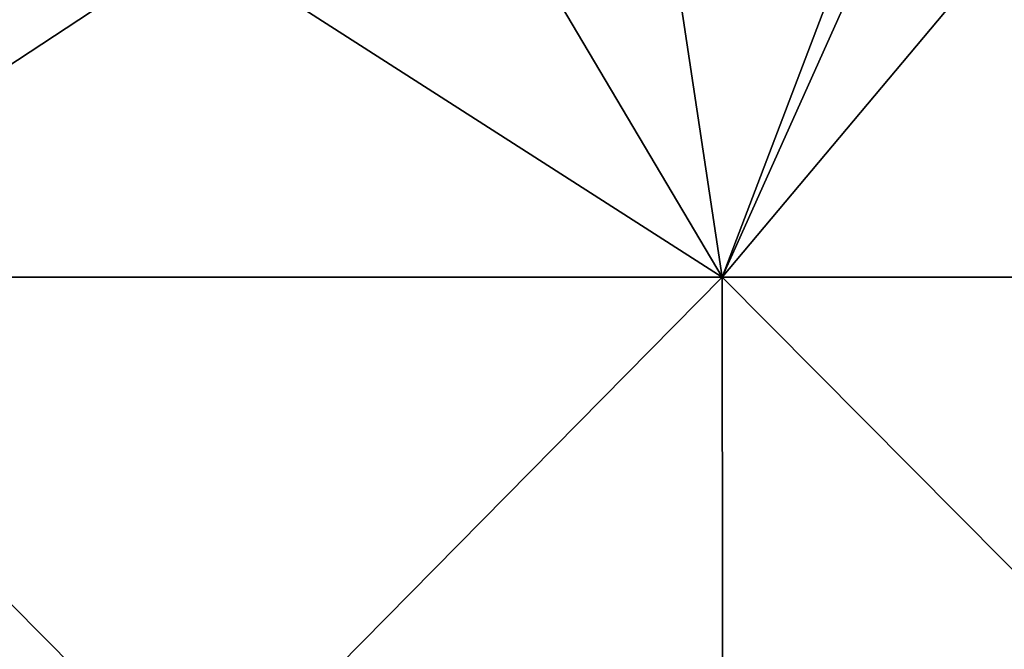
# Model space of a CAD drawing. Header units: millimetres. Extents: x -125 to 125, y -46 to 12.
# Tile 144 of 256: x -13.97 to -2.72, y -2.39 to 4.81. Entities that reach past the tile are written whole.
import ezdxf

# ---------------------------------------------------------------- set-up
doc = ezdxf.new("R2010")
doc.units = ezdxf.units.MM
doc.header["$LTSCALE"] = 26.699852
doc.layers.add('182', color=7, linetype='CONTINUOUS')
doc.layers.add('183', color=7, linetype='CONTINUOUS')

msp = doc.modelspace()

# ---------------------------------------------------------------- linework, layer by layer
at = {"layer": '182', "color": 7, "linetype": 'CONTINUOUS'}
for points in [[(-17.772, 1.868, -123.605), (-7.009, 8.942, -124.803), (-5.942, 1.868, -124.735), (-17.772, 1.868, -123.605)], [(-13.996, 8.942, -124.214), (-7.009, 8.942, -124.803), (-17.772, 1.868, -123.605), (-13.996, 8.942, -124.214)], [(-7.009, 8.942, -124.803), (0, 8.942, -125), (-5.942, 1.868, -124.735), (-7.009, 8.942, -124.803)], [(-5.942, 1.868, -124.735), (0, 8.942, -125), (5.942, 1.868, -124.735), (-5.942, 1.868, -124.735)], [(-17.772, 1.868, -123.605), (-5.942, 1.868, -124.735), (-17.742, -10.087, -123.399), (-17.772, 1.868, -123.605)], [(-17.742, -10.087, -123.399), (-5.942, 1.868, -124.735), (-5.932, -10.087, -124.527), (-17.742, -10.087, -123.399)], [(-5.942, 1.868, -124.735), (5.942, 1.868, -124.735), (-5.932, -10.087, -124.527), (-5.942, 1.868, -124.735)], [(-5.932, -10.087, -124.527), (5.942, 1.868, -124.735), (5.932, -10.087, -124.527), (-5.932, -10.087, -124.527)]]:
    msp.add_3dface(points, dxfattribs=at)
at = {"layer": '183', "color": 7, "linetype": 'CONTINUOUS'}
for points in [[(-5.942, 1.868, 124.735), (-16.99, 8.942, 123.84), (-17.772, 1.868, 123.605), (-5.942, 1.868, 124.735)], [(-10.136, 8.942, 124.588), (-16.99, 8.942, 123.84), (-5.942, 1.868, 124.735), (-10.136, 8.942, 124.588)], [(-3.25, 8.942, 124.958), (-10.136, 8.942, 124.588), (-5.942, 1.868, 124.735), (-3.25, 8.942, 124.958)], [(-3.215, 7.942, 124.941), (-3.25, 8.942, 124.958), (-5.942, 1.868, 124.735), (-3.215, 7.942, 124.941)], [(5.942, 1.868, 124.735), (-3.215, 7.942, 124.941), (-5.942, 1.868, 124.735), (5.942, 1.868, 124.735)], [(0, 7.942, 124.983), (-3.215, 7.942, 124.941), (5.942, 1.868, 124.735), (0, 7.942, 124.983)], [(-5.942, 1.868, 124.735), (-17.772, 1.868, 123.605), (-5.932, -10.087, 124.527), (-5.942, 1.868, 124.735)], [(-5.932, -10.087, 124.527), (-17.772, 1.868, 123.605), (-17.742, -10.087, 123.399), (-5.932, -10.087, 124.527)], [(5.942, 1.868, 124.735), (-5.942, 1.868, 124.735), (5.932, -10.087, 124.527), (5.942, 1.868, 124.735)], [(5.932, -10.087, 124.527), (-5.942, 1.868, 124.735), (-5.932, -10.087, 124.527), (5.932, -10.087, 124.527)]]:
    msp.add_3dface(points, dxfattribs=at)

doc.saveas('drawing.dxf')
